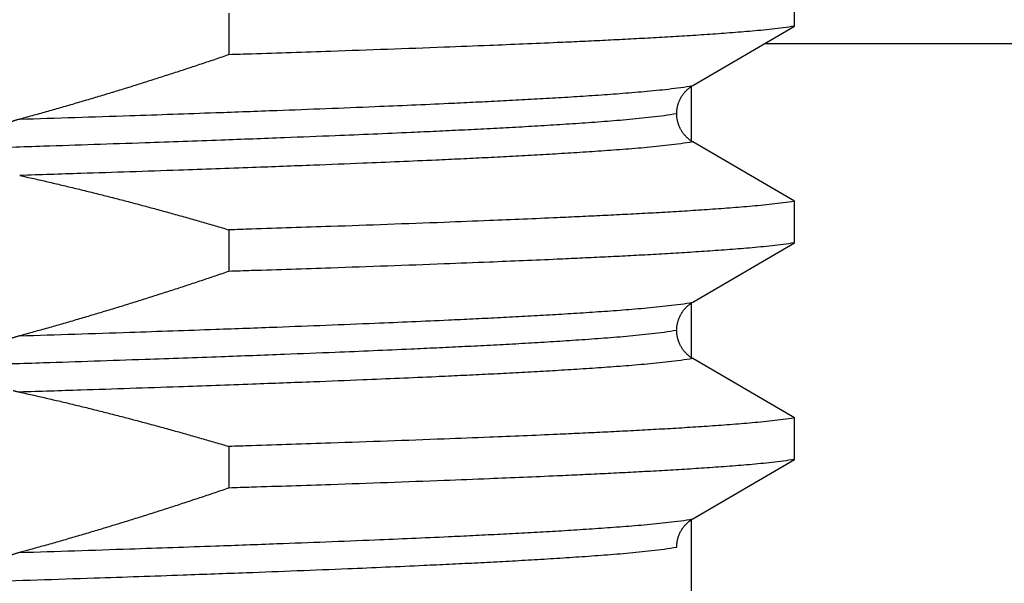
# Model space of a CAD drawing. Header units: millimetres. Extents: x 0 to 594, y 0 to 420.
# Tile 36 of 112: x 150.3 to 154.85, y 232.28 to 234.88. Entities that reach past the tile are written whole.
import ezdxf

# ---------------------------------------------------------------- set-up
doc = ezdxf.new("R2010")
doc.units = ezdxf.units.MM
doc.header["$LTSCALE"] = 0.257233
doc.layers.add('NoLayerName_001', color=7, linetype='Continuous')
doc.styles.get("Standard").update_dxf_attribs({"font": 'txt', "bigfont": 'extfont2'})
doc.dimstyles.get("Standard").update_dxf_attribs({"dimtxt": 2.5, "dimasz": 2.5, "dimexe": 1, "dimexo": 1, "dimtad": 1, "dimdec": 3, "dimzin": 0, "dimdsep": 46, "dimtxsty": 'Standard', "dimcen": 2.5, "dimadec": 3, "dimazin": 0, "dimtfac": 0.75, "dimtdec": 3, "dimtmove": 0, "dimatfit": 3, "dimfxl": 1, "dimarcsym": 0})

# ---------------------------------------------------------------- blocks, each defined once
blk = doc.blocks.new('_OPEN30')
at = {"color": 0, "linetype": 'ByBlock', "lineweight": -2}
for p, q in [((-1, 0.267949), (0, 0)), ((0, 0), (-1, -0.267949)), ((0, 0), (-1, 0))]:
    blk.add_line(p, q, dxfattribs=at)
blk = doc.blocks.new('*D44')
at = {"layer": 'Defpoints', "color": 0}
for p in [(135.4527, 245.9638), (135.4527, 226.5701), (160.4527, 226.5701)]:
    blk.add_point(p, dxfattribs=at)
at = {"layer": 'NoLayerName_001', "color": 0, "linetype": 'Continuous', "lineweight": 13}
for p, q in [((135.4527, 227.9844), (135.4527, 247.378)), ((160.4527, 227.9844), (160.4527, 247.378)), ((158.3314, 245.9638), (137.574, 245.9638))]:
    blk.add_line(p, q, dxfattribs=at)
at = {"layer": 'NoLayerName_001', "color": 0, "lineweight": 13, "xscale": 2.121340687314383, "yscale": 2.121340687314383, "zscale": 2.121340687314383, "rotation": 180}
blk.add_blockref('_OPEN30', (135.4527, 245.9638), dxfattribs=at)
at = {"layer": 'NoLayerName_001', "color": 0, "lineweight": 13, "xscale": 2.121340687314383, "yscale": 2.121340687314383, "zscale": 2.121340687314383}
blk.add_blockref('_OPEN30', (160.4527, 245.9638), dxfattribs=at)
at = {"layer": 'NoLayerName_001', "color": 0, "lineweight": 13, "insert": (147.9527, 249.8529), "char_height": 4.949795, "attachment_point": 5}
blk.add_mtext('\\W0.8000;25', dxfattribs=at)

msp = doc.modelspace()

# ---------------------------------------------------------------- linework, layer by layer
at = {"layer": 'NoLayerName_001', "color": 7, "linetype": 'Continuous', "lineweight": 25}
for p, q in [((153.8788, 234.8493), (153.8788, 235.041)), ((151.2693, 234.9092), (151.2693, 234.7175)), ((153.4097, 234.5751), (153.8788, 234.8493)), ((153.7429, 234.7699), (162.4527, 234.7699)), ((153.4027, 234.5751), (153.4027, 234.3152)), ((153.8788, 234.041), (153.4097, 234.3152)), ((153.8788, 233.8493), (153.8788, 234.041)), ((151.2693, 233.9092), (151.2693, 233.7175)), ((153.4097, 233.575), (153.8788, 233.8493)), ((153.4027, 233.575), (153.4027, 233.3152)), ((153.8788, 233.041), (153.4097, 233.3152)), ((153.8788, 232.8493), (153.8788, 233.041)), ((151.2693, 232.9092), (151.2693, 232.7175)), ((153.4097, 232.575), (153.8788, 232.8493)), ((153.4027, 232.575), (153.4027, 229.5539))]:
    msp.add_line(p, q, dxfattribs=at)
for points, knots in [([(153.8788, 234.8493), (153.8616, 234.8467), (153.8272, 234.8413), (153.7752, 234.8354), (153.7232, 234.83), (153.6712, 234.8252), (153.6191, 234.8209), (153.567, 234.8169), (153.5148, 234.8131), (153.4627, 234.8095), (153.4105, 234.8061), (153.3583, 234.8028), (153.3062, 234.7997), (153.254, 234.7967), (153.1844, 234.7928), (153.0974, 234.7882), (152.993, 234.783), (152.8886, 234.778), (152.7667, 234.7724), (152.6275, 234.7664), (152.4534, 234.7592), (152.2445, 234.7511), (152.0007, 234.742), (151.7047, 234.7317), (151.4609, 234.7236), (151.3041, 234.7186), (151.2693, 234.7175)], [0, 0, 0, 0, 0.052271, 0.104543, 0.156813, 0.209084, 0.261357, 0.313631, 0.365904, 0.418176, 0.470446, 0.522717, 0.574987, 0.627258, 0.679528, 0.78407, 0.888612, 0.993154, 1.097695, 1.254507, 1.411319, 1.620402, 1.881755, 2.143109, 2.509004, 2.613545, 2.613545, 2.613545, 2.613545]), ([(151.2693, 234.7175), (151.248, 234.7103), (151.2055, 234.6958), (151.1416, 234.6744), (151.0776, 234.6532), (151.0136, 234.6323), (150.9494, 234.6116), (150.8852, 234.5912), (150.8209, 234.571), (150.7565, 234.5511), (150.692, 234.5315), (150.6275, 234.5122), (150.5628, 234.4931), (150.4981, 234.4744), (150.4333, 234.4559), (150.3684, 234.4377), (150.3251, 234.4259), (150.3034, 234.42)], [0, 0, 0, 0, 0.067383, 0.13477, 0.202162, 0.269556, 0.336952, 0.404349, 0.471746, 0.539143, 0.606539, 0.673933, 0.741326, 0.808716, 0.876103, 0.943488, 1.010869, 1.010869, 1.010869, 1.010869]), ([(153.3356, 234.4445), (153.3356, 234.4463), (153.3356, 234.4497), (153.3359, 234.455), (153.3363, 234.4602), (153.337, 234.4654), (153.3377, 234.4706), (153.3387, 234.4757), (153.3398, 234.4808), (153.3411, 234.4859), (153.3426, 234.4909), (153.3443, 234.4959), (153.3461, 234.5008), (153.3482, 234.5057), (153.3503, 234.5104), (153.3527, 234.5151), (153.3552, 234.5197), (153.3578, 234.5242), (153.3606, 234.5286), (153.3636, 234.533), (153.3667, 234.5372), (153.37, 234.5413), (153.3734, 234.5453), (153.3769, 234.5491), (153.3806, 234.5529), (153.3844, 234.5565), (153.3883, 234.5599), (153.3924, 234.5633), (153.3966, 234.5665), (153.4008, 234.5695), (153.4052, 234.5724), (153.4082, 234.5741), (153.4097, 234.5751)], [0, 0, 0, 0, 0.0052269, 0.0104597, 0.0156967, 0.0209364, 0.0261776, 0.0314192, 0.0366604, 0.0419007, 0.0471402, 0.0523791, 0.0576175, 0.0628557, 0.0680936, 0.0733313, 0.0785687, 0.0838059, 0.089043, 0.0942802, 0.0995178, 0.1047559, 0.1099949, 0.1152352, 0.1204772, 0.1257208, 0.1309646, 0.1362076, 0.1414484, 0.1466857, 0.1519183, 0.157145, 0.157145, 0.157145, 0.157145]), ([(150.3034, 234.42), (150.3017, 234.4195), (150.2983, 234.4186), (150.2932, 234.4171), (150.2881, 234.4156), (150.283, 234.4141), (150.2779, 234.4125), (150.2729, 234.4108), (150.2678, 234.4091), (150.2628, 234.4074), (150.2578, 234.4056), (150.2528, 234.4038), (150.2479, 234.4019), (150.2429, 234.3999), (150.238, 234.3979), (150.2331, 234.3958), (150.2282, 234.3937), (150.2234, 234.3915), (150.2186, 234.3893), (150.2138, 234.387), (150.2091, 234.3846), (150.2043, 234.3821), (150.1997, 234.3796), (150.195, 234.377), (150.1905, 234.3743), (150.1859, 234.3715), (150.1815, 234.3687), (150.177, 234.3657), (150.1727, 234.3627), (150.1684, 234.3595), (150.1642, 234.3562), (150.1601, 234.3529), (150.1561, 234.3494), (150.1521, 234.3458), (150.1484, 234.342), (150.1447, 234.3382), (150.1412, 234.3342), (150.1379, 234.33), (150.1348, 234.3257), (150.1319, 234.3212), (150.1302, 234.318), (150.1294, 234.3165)], [0, 0, 0, 0, 0.0053116, 0.0106244, 0.0159379, 0.021252, 0.0265664, 0.0318808, 0.0371951, 0.0425093, 0.0478231, 0.0531365, 0.0584496, 0.0637623, 0.0690746, 0.0743866, 0.0796983, 0.08501, 0.0903219, 0.0956343, 0.1009469, 0.1062595, 0.1115721, 0.1168849, 0.1221983, 0.1275121, 0.1328258, 0.1381395, 0.1434535, 0.1487685, 0.1540855, 0.1594032, 0.1647207, 0.1700376, 0.175355, 0.1806752, 0.1859989, 0.1913231, 0.1966471, 0.2019748, 0.2073139, 0.2073139, 0.2073139, 0.2073139]), ([(153.4097, 234.3152), (153.4082, 234.3161), (153.4052, 234.3179), (153.4009, 234.3207), (153.3967, 234.3237), (153.3926, 234.3269), (153.3886, 234.3302), (153.3847, 234.3336), (153.3809, 234.3371), (153.3773, 234.3408), (153.3738, 234.3446), (153.3704, 234.3485), (153.3671, 234.3526), (153.364, 234.3567), (153.3611, 234.3609), (153.3583, 234.3653), (153.3556, 234.3697), (153.3532, 234.3743), (153.3508, 234.3789), (153.3486, 234.3836), (153.3466, 234.3883), (153.3448, 234.3932), (153.3431, 234.3981), (153.3416, 234.403), (153.3402, 234.408), (153.339, 234.413), (153.338, 234.4181), (153.3371, 234.4232), (153.3364, 234.4284), (153.336, 234.4335), (153.3356, 234.4387), (153.3356, 234.4421), (153.3356, 234.4438)], [0, 0, 0, 0, 0.0051609, 0.0103272, 0.0154981, 0.0206723, 0.0258489, 0.0310267, 0.0362045, 0.0413814, 0.0465569, 0.0517311, 0.0569042, 0.0620761, 0.0672469, 0.0724168, 0.0775856, 0.0827538, 0.087922, 0.0930911, 0.0982615, 0.1034337, 0.1086081, 0.1137849, 0.1189641, 0.1241449, 0.1293251, 0.1345031, 0.1396777, 0.1448479, 0.150013, 0.1551732, 0.1551732, 0.1551732, 0.1551732]), ([(150.3034, 234.1602), (150.325, 234.1554), (150.3684, 234.1458), (150.4332, 234.131), (150.498, 234.1158), (150.5627, 234.1003), (150.6274, 234.0845), (150.6919, 234.0683), (150.7564, 234.0519), (150.8208, 234.0351), (150.8851, 234.018), (150.9494, 234.0006), (151.0135, 233.9829), (151.0776, 233.9649), (151.1416, 233.9466), (151.2055, 233.9281), (151.248, 233.9155), (151.2693, 233.9092)], [0, 0, 0, 0, 0.0665356, 0.1330753, 0.1996186, 0.2661655, 0.3327154, 0.3992678, 0.4658221, 0.5323777, 0.5989337, 0.6654893, 0.7320434, 0.7985951, 0.8651432, 0.9316865, 0.9982236, 0.9982236, 0.9982236, 0.9982236]), ([(153.8788, 234.041), (153.8616, 234.0385), (153.8272, 234.033), (153.7752, 234.0271), (153.7232, 234.0217), (153.6712, 234.0169), (153.6191, 234.0126), (153.567, 234.0086), (153.5148, 234.0048), (153.4627, 234.0012), (153.4105, 233.9978), (153.3583, 233.9945), (153.3062, 233.9914), (153.254, 233.9884), (153.1844, 233.9845), (153.0974, 233.9799), (152.993, 233.9747), (152.8886, 233.9697), (152.7667, 233.9642), (152.6275, 233.9581), (152.4534, 233.9509), (152.2445, 233.9428), (152.0007, 233.9338), (151.7047, 233.9234), (151.4609, 233.9153), (151.3041, 233.9103), (151.2693, 233.9092)], [0, 0, 0, 0, 0.052271, 0.104543, 0.156813, 0.209084, 0.261357, 0.313631, 0.365904, 0.418176, 0.470446, 0.522717, 0.574987, 0.627258, 0.679528, 0.78407, 0.888612, 0.993154, 1.097695, 1.254507, 1.411319, 1.620402, 1.881755, 2.143109, 2.509004, 2.613545, 2.613545, 2.613545, 2.613545]), ([(153.8788, 233.8493), (153.8616, 233.8467), (153.8272, 233.8413), (153.7752, 233.8354), (153.7232, 233.83), (153.6712, 233.8252), (153.6191, 233.8209), (153.567, 233.8169), (153.5148, 233.8131), (153.4627, 233.8095), (153.4105, 233.8061), (153.3583, 233.8028), (153.3062, 233.7997), (153.254, 233.7967), (153.1844, 233.7928), (153.0974, 233.7882), (152.993, 233.783), (152.8886, 233.778), (152.7667, 233.7724), (152.6275, 233.7664), (152.4534, 233.7592), (152.2445, 233.7511), (152.0007, 233.742), (151.7047, 233.7317), (151.4609, 233.7236), (151.3041, 233.7186), (151.2693, 233.7175)], [0, 0, 0, 0, 0.052271, 0.104543, 0.156813, 0.209084, 0.261357, 0.313631, 0.365904, 0.418176, 0.470446, 0.522717, 0.574987, 0.627258, 0.679528, 0.78407, 0.888612, 0.993154, 1.097695, 1.254507, 1.411319, 1.620402, 1.881755, 2.143109, 2.509004, 2.613545, 2.613545, 2.613545, 2.613545]), ([(151.2693, 233.7175), (151.248, 233.7103), (151.2055, 233.6958), (151.1416, 233.6744), (151.0776, 233.6532), (151.0136, 233.6323), (150.9494, 233.6116), (150.8852, 233.5912), (150.8209, 233.571), (150.7565, 233.5511), (150.692, 233.5315), (150.6275, 233.5122), (150.5628, 233.4931), (150.4981, 233.4744), (150.4333, 233.4559), (150.3684, 233.4378), (150.3251, 233.4259), (150.3034, 233.42)], [0, 0, 0, 0, 0.067383, 0.13477, 0.202161, 0.269555, 0.336951, 0.404348, 0.471746, 0.539142, 0.606538, 0.673933, 0.741325, 0.808715, 0.876102, 0.943486, 1.010868, 1.010868, 1.010868, 1.010868]), ([(153.3356, 233.4466), (153.3356, 233.4483), (153.3356, 233.4517), (153.336, 233.4569), (153.3364, 233.462), (153.3371, 233.4672), (153.338, 233.4723), (153.339, 233.4773), (153.3402, 233.4824), (153.3416, 233.4874), (153.3431, 233.4923), (153.3448, 233.4972), (153.3467, 233.502), (153.3487, 233.5068), (153.3508, 233.5115), (153.3532, 233.5161), (153.3557, 233.5206), (153.3583, 233.525), (153.3611, 233.5294), (153.3641, 233.5336), (153.3672, 233.5378), (153.3704, 233.5418), (153.3738, 233.5457), (153.3773, 233.5495), (153.3809, 233.5532), (153.3847, 233.5567), (153.3886, 233.5601), (153.3926, 233.5634), (153.3967, 233.5666), (153.4009, 233.5695), (153.4052, 233.5724), (153.4082, 233.5741), (153.4097, 233.575)], [0, 0, 0, 0, 0.0051566, 0.0103181, 0.0154846, 0.0206555, 0.0258299, 0.0310065, 0.0361835, 0.0413591, 0.0465322, 0.0517029, 0.0568715, 0.0620383, 0.0672037, 0.0723683, 0.0775328, 0.082698, 0.0878642, 0.0930314, 0.0981996, 0.103369, 0.1085396, 0.1137114, 0.1188846, 0.1240588, 0.1292329, 0.1344059, 0.1395765, 0.1447436, 0.1499064, 0.1550636, 0.1550636, 0.1550636, 0.1550636]), ([(150.3034, 233.42), (150.3015, 233.4195), (150.2976, 233.4184), (150.2919, 233.4168), (150.2862, 233.4151), (150.2805, 233.4133), (150.2748, 233.4115), (150.2692, 233.4096), (150.2635, 233.4077), (150.2579, 233.4057), (150.2523, 233.4036), (150.2467, 233.4014), (150.2412, 233.3992), (150.2357, 233.3969), (150.2302, 233.3946), (150.2247, 233.3922), (150.2193, 233.3896), (150.214, 233.3871), (150.2086, 233.3844), (150.2034, 233.3816), (150.1981, 233.3787), (150.1929, 233.3758), (150.1878, 233.3727), (150.1828, 233.3695), (150.1778, 233.3662), (150.1729, 233.3628), (150.1681, 233.3593), (150.1634, 233.3556), (150.1588, 233.3518), (150.1543, 233.3478), (150.15, 233.3437), (150.1459, 233.3394), (150.1419, 233.335), (150.1381, 233.3303), (150.1346, 233.3255), (150.1314, 233.3204), (150.1286, 233.3151), (150.1261, 233.3096), (150.124, 233.304), (150.1231, 233.3), (150.1226, 233.2981)], [0, 0, 0, 0, 0.0059615, 0.0119235, 0.017886, 0.0238489, 0.0298123, 0.0357762, 0.0417407, 0.0477062, 0.0536727, 0.0596405, 0.0656099, 0.0715801, 0.0775503, 0.0835199, 0.0894884, 0.0954555, 0.1014213, 0.1073859, 0.1133498, 0.1193134, 0.1252775, 0.1312415, 0.1372054, 0.1431698, 0.149136, 0.155105, 0.1610746, 0.1670431, 0.1730105, 0.1789787, 0.1849501, 0.1909223, 0.1968963, 0.2028788, 0.2088828, 0.2149184, 0.2209603, 0.2269832, 0.2269832, 0.2269832, 0.2269832]), ([(153.4097, 233.3152), (153.4082, 233.3161), (153.4052, 233.3179), (153.4009, 233.3207), (153.3967, 233.3237), (153.3926, 233.3269), (153.3886, 233.3301), (153.3847, 233.3336), (153.3809, 233.3371), (153.3773, 233.3408), (153.3738, 233.3446), (153.3704, 233.3485), (153.3672, 233.3525), (153.3641, 233.3567), (153.3611, 233.3609), (153.3583, 233.3653), (153.3557, 233.3697), (153.3532, 233.3742), (153.3508, 233.3788), (153.3487, 233.3835), (153.3467, 233.3883), (153.3448, 233.3931), (153.3431, 233.398), (153.3416, 233.4029), (153.3402, 233.4079), (153.339, 233.413), (153.338, 233.418), (153.3371, 233.4231), (153.3364, 233.4283), (153.336, 233.4334), (153.3356, 233.4386), (153.3356, 233.442), (153.3356, 233.4437)], [0, 0, 0, 0, 0.0051571, 0.0103197, 0.0154867, 0.0206571, 0.0258299, 0.0310039, 0.036178, 0.0413511, 0.0465228, 0.0516933, 0.0568626, 0.0620308, 0.0671978, 0.0723638, 0.0775287, 0.082693, 0.0878572, 0.0930223, 0.0981889, 0.1033573, 0.108528, 0.1137011, 0.1188769, 0.1240541, 0.1292308, 0.1344052, 0.139576, 0.1447423, 0.1499036, 0.15506, 0.15506, 0.15506, 0.15506]), ([(150.2728, 233.1678), (150.2745, 233.1673), (150.2779, 233.1664), (150.283, 233.165), (150.2881, 233.1637), (150.2932, 233.1625), (150.2983, 233.1613), (150.3017, 233.1606), (150.3034, 233.1602)], [0, 0, 0, 0, 0.00524977, 0.01049946, 0.01574887, 0.02099773, 0.02624577, 0.03149264, 0.03149264, 0.03149264, 0.03149264]), ([(150.3034, 233.1602), (150.325, 233.1554), (150.3684, 233.1458), (150.4332, 233.131), (150.498, 233.1158), (150.5627, 233.1003), (150.6274, 233.0845), (150.6919, 233.0683), (150.7564, 233.0519), (150.8208, 233.0351), (150.8851, 233.018), (150.9494, 233.0006), (151.0135, 232.9829), (151.0776, 232.9649), (151.1416, 232.9466), (151.2055, 232.9281), (151.248, 232.9155), (151.2693, 232.9092)], [0, 0, 0, 0, 0.0665345, 0.1330731, 0.1996153, 0.2661611, 0.3327099, 0.3992612, 0.4658145, 0.5323689, 0.5989238, 0.6654783, 0.7320314, 0.7985819, 0.8651289, 0.9316711, 0.9982072, 0.9982072, 0.9982072, 0.9982072]), ([(153.8788, 233.041), (153.8616, 233.0385), (153.8272, 233.033), (153.7752, 233.0271), (153.7232, 233.0217), (153.6712, 233.0169), (153.6191, 233.0126), (153.567, 233.0086), (153.5148, 233.0048), (153.4627, 233.0012), (153.4105, 232.9978), (153.3583, 232.9945), (153.3062, 232.9914), (153.254, 232.9884), (153.1844, 232.9845), (153.0974, 232.9799), (152.993, 232.9747), (152.8886, 232.9697), (152.7667, 232.9642), (152.6275, 232.9581), (152.4534, 232.9509), (152.2445, 232.9428), (152.0007, 232.9338), (151.7047, 232.9234), (151.4609, 232.9153), (151.3041, 232.9103), (151.2693, 232.9092)], [0, 0, 0, 0, 0.052271, 0.104543, 0.156813, 0.209084, 0.261357, 0.313631, 0.365904, 0.418176, 0.470446, 0.522717, 0.574987, 0.627258, 0.679528, 0.78407, 0.888612, 0.993154, 1.097695, 1.254507, 1.411319, 1.620402, 1.881755, 2.143109, 2.509004, 2.613545, 2.613545, 2.613545, 2.613545]), ([(153.8788, 232.8493), (153.8616, 232.8467), (153.8272, 232.8413), (153.7752, 232.8354), (153.7232, 232.83), (153.6712, 232.8252), (153.6191, 232.8209), (153.567, 232.8169), (153.5148, 232.8131), (153.4627, 232.8095), (153.4105, 232.8061), (153.3583, 232.8028), (153.3062, 232.7997), (153.254, 232.7967), (153.1844, 232.7928), (153.0974, 232.7882), (152.993, 232.783), (152.8886, 232.778), (152.7667, 232.7724), (152.6275, 232.7664), (152.4534, 232.7592), (152.2445, 232.7511), (152.0007, 232.742), (151.7047, 232.7317), (151.4609, 232.7236), (151.3041, 232.7186), (151.2693, 232.7175)], [0, 0, 0, 0, 0.052271, 0.104543, 0.156813, 0.209084, 0.261357, 0.313631, 0.365904, 0.418176, 0.470446, 0.522717, 0.574987, 0.627258, 0.679528, 0.78407, 0.888612, 0.993154, 1.097695, 1.254507, 1.411319, 1.620402, 1.881755, 2.143109, 2.509004, 2.613545, 2.613545, 2.613545, 2.613545]), ([(151.2693, 232.7175), (151.248, 232.7103), (151.2055, 232.6958), (151.1416, 232.6744), (151.0776, 232.6532), (151.0136, 232.6323), (150.9494, 232.6116), (150.8852, 232.5912), (150.8209, 232.571), (150.7565, 232.5511), (150.692, 232.5315), (150.6275, 232.5122), (150.5628, 232.4931), (150.4981, 232.4744), (150.4333, 232.4559), (150.3684, 232.4378), (150.3251, 232.4259), (150.3034, 232.42)], [0, 0, 0, 0, 0.067382, 0.134769, 0.20216, 0.269554, 0.33695, 0.404346, 0.471743, 0.53914, 0.606535, 0.673929, 0.741321, 0.808711, 0.876098, 0.943482, 1.010863, 1.010863, 1.010863, 1.010863]), ([(153.3356, 232.4451), (153.3357, 232.4477), (153.3357, 232.4529), (153.3363, 232.4606), (153.3373, 232.4683), (153.3387, 232.476), (153.3405, 232.4837), (153.3427, 232.4912), (153.3453, 232.4986), (153.3482, 232.5059), (153.3516, 232.513), (153.3553, 232.52), (153.3593, 232.5267), (153.3638, 232.5332), (153.3685, 232.5395), (153.3736, 232.5455), (153.3789, 232.5512), (153.3846, 232.5566), (153.3905, 232.5617), (153.3967, 232.5665), (153.403, 232.571), (153.4075, 232.5737), (153.4097, 232.575)], [0, 0, 0, 0, 0.0077515, 0.0155281, 0.0233265, 0.0311433, 0.0389747, 0.0468173, 0.0546677, 0.062523, 0.0703812, 0.078241, 0.086102, 0.0939632, 0.1018224, 0.1096767, 0.1175228, 0.1253568, 0.133175, 0.1409739, 0.1487503, 0.1565015, 0.1565015, 0.1565015, 0.1565015]), ([(150.3034, 232.42), (150.3015, 232.4195), (150.2976, 232.4184), (150.2919, 232.4168), (150.2861, 232.415), (150.2804, 232.4133), (150.2747, 232.4114), (150.269, 232.4096), (150.2634, 232.4076), (150.2577, 232.4056), (150.2521, 232.4035), (150.2465, 232.4013), (150.2409, 232.3991), (150.2354, 232.3968), (150.2299, 232.3945), (150.2244, 232.392), (150.219, 232.3895), (150.2136, 232.3869), (150.2083, 232.3842), (150.203, 232.3814), (150.1977, 232.3785), (150.1925, 232.3755), (150.1874, 232.3724), (150.1823, 232.3692), (150.1773, 232.3659), (150.1724, 232.3625), (150.1676, 232.3589), (150.1629, 232.3552), (150.1583, 232.3514), (150.1538, 232.3474), (150.1495, 232.3432), (150.1453, 232.3389), (150.1414, 232.3344), (150.1376, 232.3297), (150.1341, 232.3248), (150.131, 232.3197), (150.1282, 232.3143), (150.1258, 232.3088), (150.1238, 232.3031), (150.1229, 232.2991), (150.1224, 232.2971)], [0, 0, 0, 0, 0.005987, 0.0119745, 0.0179625, 0.023951, 0.0299399, 0.0359293, 0.0419194, 0.0479103, 0.0539023, 0.0598956, 0.0658904, 0.0718859, 0.0778815, 0.0838764, 0.0898703, 0.0958629, 0.1018543, 0.1078447, 0.1138344, 0.1198242, 0.1258146, 0.1318048, 0.1377946, 0.1437842, 0.1497747, 0.1557671, 0.1617602, 0.1677533, 0.1737473, 0.1797453, 0.1857493, 0.191754, 0.197757, 0.2037631, 0.2097847, 0.2158341, 0.2218927, 0.2279392, 0.2279392, 0.2279392, 0.2279392])]:
    msp.add_open_spline(points, degree=3, knots=knots, dxfattribs=at)
at = {"layer": 'NoLayerName_001', "color": 8, "linetype": 'Continuous', "lineweight": 25}
for points, knots in [([(150.3034, 234.42), (150.473, 234.4255), (150.7745, 234.4352), (151.1702, 234.4489), (151.4717, 234.4599), (151.7167, 234.4693), (151.9239, 234.4776), (152.1123, 234.4857), (152.263, 234.4924), (152.3948, 234.4987), (152.5078, 234.5043), (152.6019, 234.5092), (152.6772, 234.5133), (152.7337, 234.5165), (152.7902, 234.5198), (152.8466, 234.5232), (152.9031, 234.5268), (152.9595, 234.5306), (153.016, 234.5345), (153.0724, 234.5386), (153.1288, 234.5431), (153.1851, 234.5479), (153.2414, 234.5532), (153.2977, 234.5592), (153.3539, 234.5658), (153.3911, 234.5721), (153.4097, 234.5751)], [0, 0, 0, 0, 0.509079, 0.905029, 1.187851, 1.414108, 1.640366, 1.810059, 1.979752, 2.092881, 2.206011, 2.31914, 2.375704, 2.432268, 2.488832, 2.545396, 2.60196, 2.658525, 2.715091, 2.77166, 2.828229, 2.884796, 2.941359, 2.997922, 3.05449, 3.111054, 3.111054, 3.111054, 3.111054]), ([(153.3356, 234.4452), (153.3163, 234.4421), (153.2779, 234.4355), (153.2197, 234.4287), (153.1615, 234.4225), (153.1032, 234.417), (153.0449, 234.4121), (152.9865, 234.4075), (152.9282, 234.4033), (152.8698, 234.3992), (152.8114, 234.3953), (152.7529, 234.3917), (152.6945, 234.3881), (152.6361, 234.3847), (152.5582, 234.3804), (152.4607, 234.3751), (152.3438, 234.3693), (152.2269, 234.3636), (152.0905, 234.3574), (151.9345, 234.3505), (151.7396, 234.3424), (151.5057, 234.3331), (151.2132, 234.3222), (150.8427, 234.309), (150.4722, 234.2966), (150.2187, 234.2885), (150.1212, 234.2853)], [0, 0, 0, 0, 0.058532, 0.117068, 0.175599, 0.23413, 0.292665, 0.351202, 0.409739, 0.468274, 0.526807, 0.585338, 0.64387, 0.702401, 0.760933, 0.877998, 0.995063, 1.112129, 1.229193, 1.40479, 1.580387, 1.814516, 2.107177, 2.45837, 2.926628, 3.219289, 3.219289, 3.219289, 3.219289]), ([(153.4097, 234.3152), (153.3911, 234.3123), (153.3539, 234.306), (153.2977, 234.2994), (153.2414, 234.2934), (153.1851, 234.2881), (153.1288, 234.2832), (153.0724, 234.2788), (153.0159, 234.2747), (152.9595, 234.2707), (152.9031, 234.267), (152.8466, 234.2634), (152.7902, 234.26), (152.7337, 234.2567), (152.6584, 234.2524), (152.5643, 234.2473), (152.4513, 234.2416), (152.3383, 234.2361), (152.2064, 234.23), (152.0557, 234.2234), (151.8674, 234.2155), (151.6413, 234.2065), (151.3587, 234.1958), (151.0007, 234.1831), (150.6426, 234.171), (150.3976, 234.1632), (150.3034, 234.1602)], [0, 0, 0, 0, 0.056565, 0.113132, 0.169695, 0.226259, 0.282825, 0.339395, 0.395963, 0.45253, 0.509095, 0.565659, 0.622222, 0.678786, 0.73535, 0.848479, 0.961609, 1.074738, 1.187867, 1.35756, 1.527253, 1.753511, 2.036332, 2.375718, 2.828233, 3.111055, 3.111055, 3.111055, 3.111055]), ([(150.3034, 233.42), (150.473, 233.4255), (150.7745, 233.4352), (151.1702, 233.4489), (151.4717, 233.4599), (151.7167, 233.4693), (151.9239, 233.4776), (152.1123, 233.4857), (152.2629, 233.4924), (152.3948, 233.4987), (152.5078, 233.5043), (152.6019, 233.5092), (152.6772, 233.5133), (152.7337, 233.5165), (152.7902, 233.5198), (152.8466, 233.5232), (152.9031, 233.5268), (152.9595, 233.5306), (153.0159, 233.5345), (153.0724, 233.5386), (153.1288, 233.5431), (153.1851, 233.5479), (153.2414, 233.5532), (153.2977, 233.5592), (153.3539, 233.5658), (153.3911, 233.5721), (153.4097, 233.5751)], [0, 0, 0, 0, 0.509078, 0.905028, 1.18785, 1.414107, 1.640364, 1.810057, 1.97975, 2.092879, 2.206009, 2.319138, 2.375702, 2.432266, 2.48883, 2.545393, 2.601957, 2.658522, 2.715088, 2.771657, 2.828226, 2.884793, 2.941356, 2.997919, 3.054487, 3.111051, 3.111051, 3.111051, 3.111051]), ([(153.3356, 233.4452), (153.3163, 233.4421), (153.2778, 233.4355), (153.2197, 233.4287), (153.1615, 233.4225), (153.1032, 233.417), (153.0449, 233.4121), (152.9865, 233.4075), (152.9282, 233.4033), (152.8698, 233.3992), (152.8114, 233.3953), (152.7529, 233.3917), (152.6945, 233.3881), (152.6361, 233.3847), (152.5582, 233.3804), (152.4607, 233.3751), (152.3438, 233.3693), (152.2269, 233.3636), (152.0905, 233.3574), (151.9345, 233.3505), (151.7396, 233.3424), (151.5056, 233.3331), (151.2132, 233.3222), (150.8427, 233.309), (150.4722, 233.2966), (150.2187, 233.2885), (150.1212, 233.2853)], [0, 0, 0, 0, 0.058532, 0.117068, 0.175599, 0.23413, 0.292665, 0.351202, 0.409739, 0.468274, 0.526807, 0.585338, 0.64387, 0.702402, 0.760933, 0.877998, 0.995063, 1.112129, 1.229194, 1.40479, 1.580387, 1.814516, 2.107177, 2.45837, 2.926628, 3.219289, 3.219289, 3.219289, 3.219289]), ([(153.4097, 233.3152), (153.3911, 233.3123), (153.3539, 233.306), (153.2977, 233.2994), (153.2414, 233.2934), (153.1851, 233.2881), (153.1288, 233.2832), (153.0724, 233.2788), (153.0159, 233.2747), (152.9595, 233.2707), (152.9031, 233.267), (152.8466, 233.2634), (152.7902, 233.26), (152.7337, 233.2567), (152.6584, 233.2524), (152.5643, 233.2473), (152.4513, 233.2416), (152.3383, 233.2361), (152.2064, 233.23), (152.0557, 233.2234), (151.8674, 233.2155), (151.6413, 233.2065), (151.3587, 233.1958), (151.0007, 233.1831), (150.6426, 233.171), (150.3976, 233.1632), (150.3034, 233.1602)], [0, 0, 0, 0, 0.056564, 0.113132, 0.169695, 0.226259, 0.282825, 0.339394, 0.395963, 0.452529, 0.509094, 0.565658, 0.622222, 0.678786, 0.73535, 0.848478, 0.961608, 1.074737, 1.187866, 1.357559, 1.527252, 1.753509, 2.036331, 2.375716, 2.82823, 3.111052, 3.111052, 3.111052, 3.111052]), ([(150.3034, 232.42), (150.473, 232.4255), (150.7745, 232.4352), (151.1702, 232.4489), (151.4717, 232.4599), (151.7167, 232.4693), (151.9239, 232.4776), (152.1123, 232.4857), (152.2629, 232.4924), (152.3948, 232.4987), (152.5078, 232.5043), (152.6019, 232.5092), (152.6772, 232.5133), (152.7337, 232.5165), (152.7902, 232.5198), (152.8466, 232.5232), (152.9031, 232.5268), (152.9595, 232.5306), (153.0159, 232.5345), (153.0724, 232.5386), (153.1288, 232.5431), (153.1851, 232.5479), (153.2414, 232.5532), (153.2977, 232.5592), (153.3539, 232.5658), (153.3911, 232.5721), (153.4097, 232.5751)], [0, 0, 0, 0, 0.509078, 0.905028, 1.187849, 1.414107, 1.640364, 1.810056, 1.979749, 2.092879, 2.206008, 2.319137, 2.375701, 2.432265, 2.488829, 2.545393, 2.601957, 2.658521, 2.715088, 2.771657, 2.828226, 2.884792, 2.941356, 2.997919, 3.054486, 3.111051, 3.111051, 3.111051, 3.111051]), ([(150.1212, 232.2852), (150.2967, 232.2909), (150.6087, 232.3009), (151.0182, 232.3151), (151.3302, 232.3264), (151.5836, 232.3361), (151.7981, 232.3447), (151.993, 232.3529), (152.1489, 232.3599), (152.2854, 232.3663), (152.4023, 232.3721), (152.4997, 232.3771), (152.5776, 232.3813), (152.6361, 232.3846), (152.6945, 232.388), (152.7529, 232.3916), (152.8114, 232.3952), (152.8698, 232.3991), (152.9282, 232.4032), (152.9865, 232.4074), (153.0449, 232.412), (153.1032, 232.4169), (153.1615, 232.4224), (153.2197, 232.4286), (153.2779, 232.4354), (153.3163, 232.442), (153.3356, 232.4451)], [0, 0, 0, 0, 0.52679, 0.936516, 1.229177, 1.463306, 1.697435, 1.873032, 2.048629, 2.165694, 2.28276, 2.399825, 2.458357, 2.516889, 2.57542, 2.633952, 2.692484, 2.751017, 2.809551, 2.868088, 2.926625, 2.98516, 3.043692, 3.102223, 3.160758, 3.219291, 3.219291, 3.219291, 3.219291])]:
    msp.add_open_spline(points, degree=3, knots=knots, dxfattribs=at)

# ---------------------------------------------------------------- dimensions: what is measured, and where the dimension line sits
at = {"layer": 'NoLayerName_001', "color": 3, "linetype": 'Continuous', "lineweight": 13}
dim = msp.add_linear_dim(base=(135.4527, 245.9638), p1=(160.4527, 226.5701), p2=(135.4527, 226.5701), angle=180, text='\\W0.8000;<>', dimstyle='Standard', override={"dimtxt": 4.949795, "dimasz": 2.121341, "dimexe": 1.414227, "dimexo": 1.414227, "dimgap": 1.414227, "dimzin": 8, "dimblk": 'OPEN30', "dimclrd": 0, "dimclre": 0, "dimclrt": 0, "dimtp": 0, "dimtm": 0, "dimlwd": 13, "dimlwe": 13}, dxfattribs=at)
dim.commit()
dim.dimension.update_dxf_attribs({"geometry": '*D44', "text_midpoint": (147.9527, 245.9638), "dimtype": 160})

doc.saveas('drawing.dxf')
